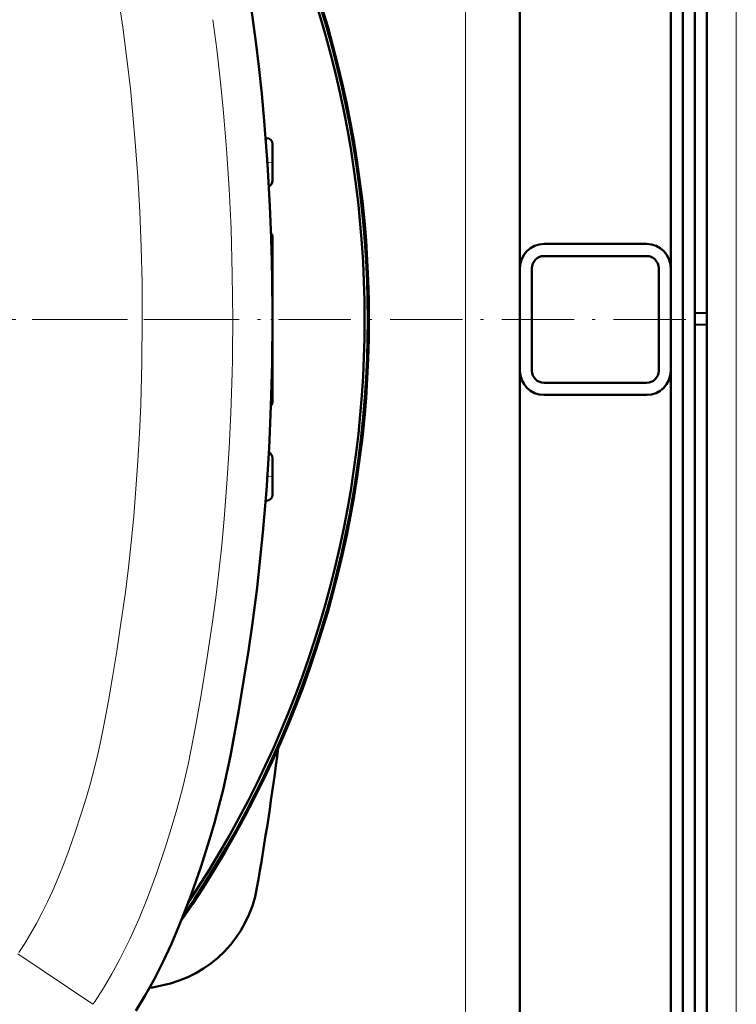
# Model space of a CAD drawing. Extents: x -2065 to 2446, y -2260 to 958.
# Tile 15 of 63: x 514 to 632, y -1806 to -1643. Entities that reach past the tile are written whole.
import ezdxf

# ---------------------------------------------------------------- set-up
doc = ezdxf.new("R2010")
doc.units = 0
doc.linetypes.add('DASHDOT', pattern=[18.5, 12, -3, 0.5, -3])

msp = doc.modelspace()

# ---------------------------------------------------------------- linework, layer by layer
at = {"color": 7, "lineweight": 50}
for p, q in [((627.57, -1866.36), (627.57, -1518.87)), ((625.57, -1545.93), (625.57, -1691.69)), ((621.57, -1684.22), (621.57, -1554.22)), ((596.57, -1684.15), (596.57, -1564.22)), ((623.57, -1815.81), (623.57, -1569.43)), ((554.6, -1662.68), (554.42, -1662.68)), ((554.6, -1662.68), (554.42, -1662.68)), ((554.6, -1662.68), (554.42, -1662.68)), ((554.6, -1662.68), (554.42, -1662.68)), ((555.57, -1663.68), (555.57, -1666.72)), ((555.57, -1666.72), (555.57, -1669.08)), ((555.57, -1669.08), (555.57, -1669.75)), ((555.57, -1686.18), (555.57, -1679.16)), ((600.57, -1680.22), (617.57, -1680.22)), ((600.57, -1682.22), (617.57, -1682.22)), ((596.57, -1684.22), (596.57, -1701.22)), ((598.57, -1684.22), (598.57, -1701.22)), ((619.57, -1701.22), (619.57, -1684.22)), ((621.57, -1701.22), (621.57, -1684.22)), ((555.57, -1692.72), (555.57, -1686.18)), ((555.57, -1706.27), (555.57, -1692.72)), ((625.57, -1691.69), (627.57, -1691.62)), ((625.57, -1691.69), (625.57, -1693.55)), ((625.57, -1693.55), (625.57, -1839.3)), ((625.57, -1693.55), (627.57, -1693.62)), ((596.57, -1701.28), (596.57, -1821.22)), ((621.57, -1831.22), (621.57, -1701.22)), ((617.57, -1703.22), (600.57, -1703.22)), ((617.57, -1705.22), (600.57, -1705.22)), ((555.57, -1718.72), (555.57, -1715.68)), ((555.57, -1719.48), (555.57, -1718.72)), ((555.57, -1721.75), (555.57, -1719.48)), ((554.6, -1722.75), (554.43, -1722.76))]:
    msp.add_line(p, q, dxfattribs=at)
at = {"color": 7, "lineweight": 18}
for p, q in [((632.43, -1866.36), (632.43, -1518.87)), ((587.57, -1692.72), (587.57, -1564.22)), ((554.6, -1662.68), (554.6, -1665.05)), ((533.97, -1687.7), (533.95, -1686.6)), ((587.57, -1692.72), (587.57, -1821.22)), ((548.95, -1697.73), (548.93, -1699.4)), ((554.6, -1720.42), (554.6, -1722.75)), ((525.82, -1806.16), (513.37, -1797.81)), ((526.05, -1805.8), (525.82, -1806.16))]:
    msp.add_line(p, q, dxfattribs=at)
at = {"color": 7, "linetype": 'DASHDOT', "lineweight": 18, "ltscale": 0.028967}
for p, q in [((555.66, -1666.72), (554.5, -1666.72)), ((555.66, -1718.72), (554.5, -1718.72))]:
    msp.add_line(p, q, dxfattribs=at)
at = {"color": 7, "linetype": 'DASHDOT', "lineweight": 18}
for p, q in [((624.06, -1692.72), (169.06, -1692.72)), ((546.24, -1692.72), (246.89, -1692.72))]:
    msp.add_line(p, q, dxfattribs=at)
at = {"color": 7, "linetype": 'DASHDOT', "lineweight": 18, "ltscale": 0.00764}
msp.add_line((555.59, -1692.72), (555.29, -1692.72), dxfattribs=at)
at = {"color": 7, "lineweight": 50}
for points in [[(550.94, -1633.71), (551.94, -1640.22), (552.83, -1646.74), (553.31, -1650.83), (553.78, -1655.33), (554.19, -1659.84), (554.73, -1666.93), (555.13, -1674.03), (555.34, -1679.14)], [(532.95, -1807.25), (534.53, -1804.61), (536.01, -1801.92), (537.46, -1799.06), (538.81, -1796.15), (540.07, -1793.2), (541.06, -1790.71), (542.08, -1788.01), (543.67, -1783.46), (545.14, -1778.86), (545.95, -1776.11), (546.7, -1773.35), (547.38, -1770.65), (548.02, -1767.84), (548.61, -1765.01), (549.08, -1762.59), (549.94, -1757.74), (550.84, -1752.32), (551.58, -1747.63), (552.2, -1743.42), (553.02, -1737.1), (553.27, -1734.98), (553.98, -1728.02), (554.56, -1721.04), (555, -1714.05), (555.31, -1707.06), (555.5, -1699.93), (555.57, -1692.72)]]:
    msp.add_lwpolyline(points, dxfattribs=at)
at = {"color": 7, "lineweight": 18}
for points in [[(533.95, -1686.6), (533.81, -1680.73), (533.58, -1674.92), (533.26, -1669.12), (532.84, -1663.33), (532.45, -1658.84), (532.02, -1654.55), (531.56, -1650.45), (530.75, -1644.32), (529.75, -1637.75), (529.53, -1636.4)], [(548.98, -1692.72), (548.91, -1685.21), (548.7, -1677.73), (548.38, -1671.1), (547.95, -1664.48), (547.41, -1657.86), (546.91, -1652.91), (546.35, -1647.97), (545.7, -1643.07)], [(534, -1692.72), (533.94, -1699.86), (533.74, -1706.89), (533.53, -1711.56), (533.27, -1716.18), (532.94, -1720.8), (532.57, -1725.33), (532.15, -1729.69), (531.7, -1733.81), (531.19, -1737.92), (530.3, -1744.17), (529.75, -1747.68), (529.04, -1751.98)], [(548.93, -1699.4), (548.88, -1701.6), (548.68, -1708.21), (548.4, -1714.06), (548.03, -1719.91), (547.57, -1725.75), (547.16, -1730.13), (546.7, -1734.5), (546.17, -1738.85), (545.58, -1743.2)], [(545.58, -1743.2), (544.7, -1749.05), (543.74, -1754.92), (542.93, -1759.59), (542.5, -1761.92), (541.58, -1766.46)], [(529.04, -1751.98), (528.37, -1755.89), (527.79, -1759.1), (527.23, -1761.93), (526.67, -1764.5), (526.07, -1767), (525.4, -1769.52), (524.67, -1772.04), (523.81, -1774.8), (522.86, -1777.67), (521.86, -1780.52), (520.97, -1782.89), (520.03, -1785.23), (519.15, -1787.28), (518.28, -1789.19)], [(541.58, -1766.46), (540.71, -1770.2), (539.73, -1773.91), (538.64, -1777.6), (537.75, -1780.39)], [(537.75, -1780.39), (536.35, -1784.47), (534.86, -1788.5), (533.45, -1791.97), (531.92, -1795.37), (531.11, -1797.04), (530.27, -1798.69), (528.94, -1801.1), (527.54, -1803.47), (526.05, -1805.8)], [(518.28, -1789.19), (517.39, -1790.97), (516.45, -1792.76), (515.46, -1794.51), (514.51, -1796.07), (513.55, -1797.56)]]:
    msp.add_lwpolyline(points, dxfattribs=at)
at = {"color": 7, "lineweight": 50}
for centre, radius, start, end in [((396.56, -1692.72), 175, 325.2847, 34.7144), ((396.57, -1692.72), 174.8, 325.5583, 34.4404), ((396.57, -1692.72), 174.27, 326.3186, 33.6814), ((554.57, -1663.68), 1, 0, 88), ((554.57, -1663.68), 1, 0, 88), ((554.57, -1663.68), 1, 0, 88), ((554.57, -1663.68), 1, 0, 88), ((554.57, -1669.75), 1, 293.0376, 360), ((554.57, -1669.75), 1, 293.0376, 360), ((554.57, -1669.75), 1, 293.0376, 360), ((554.57, -1669.75), 1, 293.0376, 360), ((554.07, -1679.16), 1.5, 0, 33.8781), ((168.53, -1692.38), 387.03, 359.9498, 1.9607), ((600.57, -1684.22), 4, 90, 180), ((617.57, -1684.22), 4, 0, 90), ((600.57, -1684.22), 2, 90, 180), ((617.57, -1684.22), 2, 0, 90), ((600.57, -1701.22), 4, 180, 270), ((600.57, -1701.22), 2, 180, 270), ((617.57, -1701.22), 2, 270, 0), ((617.57, -1701.22), 4, 270, 360), ((554.07, -1706.27), 1.5, 326.122, 0), ((554.57, -1715.68), 1, 0, 66.8333), ((554.57, -1715.68), 1, 0, 66.8333), ((554.57, -1715.68), 1, 0, 66.8333), ((554.57, -1715.68), 1, 0, 66.8333), ((554.57, -1721.75), 1, 272, 0), ((554.57, -1721.75), 1, 272, 0), ((554.57, -1721.75), 1, 272, 0), ((554.57, -1721.75), 1, 272, 0), ((11.12, -1692.72), 550, 350.1439, 352.5852), ((533.29, -1783.44), 20, 281.1969, 350.1439), ((396.57, -1092.72), 724.12, 281.03592, 281.19688)]:
    msp.add_arc(centre, radius, start, end, dxfattribs=at)
at = {"color": 7, "lineweight": 18}
for centre, radius, start, end in [((166, -1692.38), 368, 359.9472, 0.7284), ((165.61, -1693.05), 383.37, 359.3018, 0.0504)]:
    msp.add_arc(centre, radius, start, end, dxfattribs=at)

doc.saveas('drawing.dxf')
